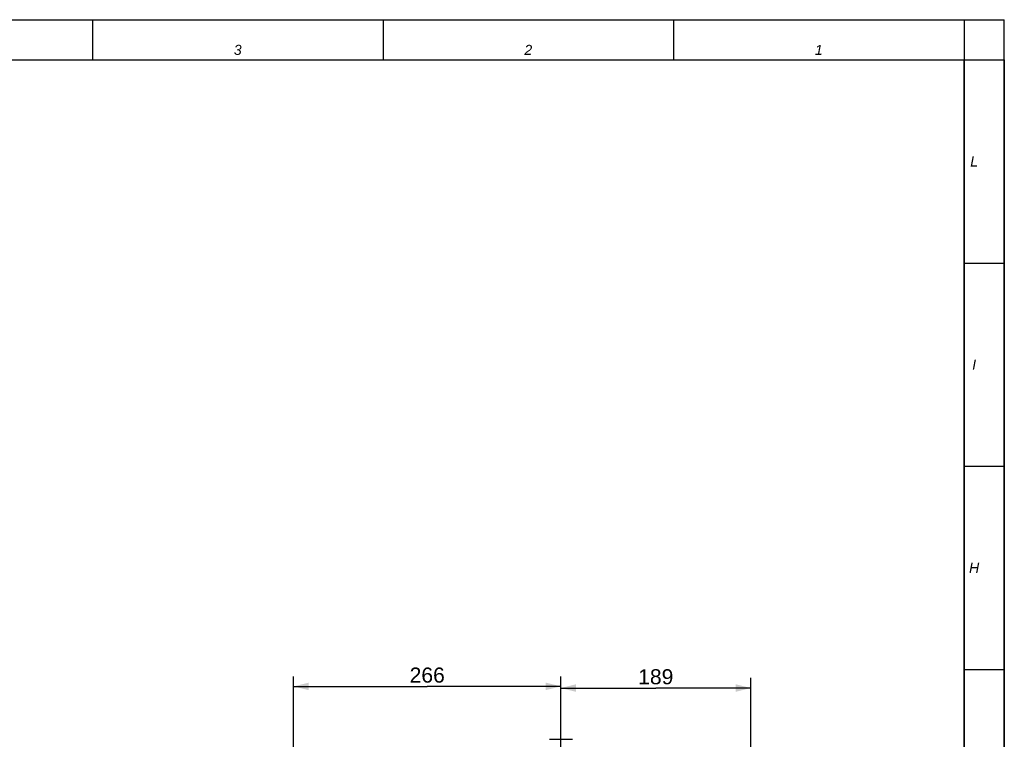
# Model space of a CAD drawing. Header units: millimetres. Extents: x 0 to 594, y 0 to 420.
# Tile 51 of 51: x 398 to 594, y 277 to 420. Entities that reach past the tile are written whole.
import ezdxf

# ---------------------------------------------------------------- set-up
doc = ezdxf.new("R2010")
doc.units = ezdxf.units.MM
doc.header["$LTSCALE"] = 32.67
doc.layers.get('0').update_dxf_attribs({"linetype": 'CONTINUOUS'})
doc.layers.add('7_ALL_NOTE', color=7, linetype='CONTINUOUS')
doc.styles.get("Standard").update_dxf_attribs({"font": 'arial.ttf'})
doc.styles.add('TEXTSTYLE_3', font='ariali.ttf')
doc.dimstyles.new('DIMSTYLE_1', dxfattribs={"dimtxt": 3, "dimasz": 3, "dimexe": 2, "dimexo": 1.5, "dimgap": 0.75, "dimtad": 1, "dimdec": 1, "dimlfac": 5, "dimdsep": 46, "dimtxsty": 'STANDARD', "dimblk": '_FILLED', "dimblk1": '_FILLED', "dimblk2": '_FILLED', "dimcen": 0.09, "dimadec": 1, "dimazin": 2, "dimtp": 0.5, "dimtm": 0.5, "dimtfac": 1, "dimtdec": 1, "dimtofl": 0, "dimtmove": 0, "dimatfit": 3, "dimldrblk": '_FILLED', "dimfxl": 1, "dimtolj": 1, "dimarcsym": 0})
doc.dimstyles.new('DIMSTYLE_4', dxfattribs={"dimtxt": 3, "dimasz": 3, "dimexe": 2, "dimexo": 1.5, "dimgap": 0.75, "dimtad": 1, "dimdec": 0, "dimlfac": 5, "dimdsep": 46, "dimtxsty": 'STANDARD', "dimblk": '_FILLED', "dimblk1": '_FILLED', "dimblk2": '_FILLED', "dimcen": 0.09, "dimadec": 0, "dimazin": 2, "dimtp": 0.5, "dimtm": 0.5, "dimtfac": 1, "dimtdec": 0, "dimtofl": 0, "dimtmove": 0, "dimatfit": 3, "dimldrblk": '_FILLED', "dimfxl": 1, "dimtolj": 1, "dimarcsym": 0})

# ---------------------------------------------------------------- blocks, each defined once
blk = doc.blocks.new('_FILLED')
at = {"color": 0, "linetype": 'BYBLOCK'}
blk.add_solid([(0, 0), (-1, 0.25), (-1, -0.25)], dxfattribs=at)
blk = doc.blocks.new('*D10')
at = {"color": 2, "linetype": 'CONTINUOUS'}
for p, q in [((452.62, 193.91), (452.62, 289.43)), ((505.76, 248.01), (505.76, 289.43)), ((452.62, 287.43), (479.19, 287.43)), ((505.76, 287.43), (479.19, 287.43))]:
    blk.add_line(p, q, dxfattribs=at)
at = {"color": 2, "linetype": 'CONTINUOUS', "xscale": 3, "yscale": 3, "zscale": 3, "rotation": 180}
blk.add_blockref('_FILLED', (452.62, 287.43), dxfattribs=at)
at = {"color": 2, "linetype": 'CONTINUOUS', "xscale": 3, "yscale": 3, "zscale": 3}
blk.add_blockref('_FILLED', (505.76, 287.43), dxfattribs=at)
at = {"color": 2, "linetype": 'CONTINUOUS', "insert": (479.19, 291.18), "char_height": 3, "width": 6.9926, "attachment_point": 2, "line_spacing_factor": 0.9}
blk.add_mtext('266', dxfattribs=at)
blk = doc.blocks.new('*D11')
at = {"color": 2, "linetype": 'CONTINUOUS'}
for p, q in [((505.76, 248.01), (505.76, 289.1)), ((543.57, 219.21), (543.57, 289.1)), ((505.76, 287.1), (524.66, 287.1)), ((543.57, 287.1), (524.66, 287.1))]:
    blk.add_line(p, q, dxfattribs=at)
at = {"color": 2, "linetype": 'CONTINUOUS', "xscale": 3, "yscale": 3, "zscale": 3, "rotation": 180}
blk.add_blockref('_FILLED', (505.76, 287.1), dxfattribs=at)
at = {"color": 2, "linetype": 'CONTINUOUS', "xscale": 3, "yscale": 3, "zscale": 3}
blk.add_blockref('_FILLED', (543.57, 287.1), dxfattribs=at)
at = {"color": 2, "linetype": 'CONTINUOUS', "insert": (524.66, 290.85), "char_height": 3, "width": 6.9926, "attachment_point": 2, "line_spacing_factor": 0.9}
blk.add_mtext('189', dxfattribs=at)

msp = doc.modelspace()

# ---------------------------------------------------------------- linework, layer by layer
at = {"color": 7, "linetype": 'CONTINUOUS'}
for p, q in [((0, 420), (594, 420)), ((594, 0), (594, 420)), ((8, 412), (586, 412)), ((586, 8), (586, 412)), ((503.5, 276.91), (508.1, 276.91))]:
    msp.add_line(p, q, dxfattribs=at)
at = {"color": 2, "linetype": 'CONTINUOUS'}
for p, q in [((8, 420), (586, 420)), ((412.6, 420), (412.6, 412)), ((470.4, 420), (470.4, 412)), ((528.2, 420), (528.2, 412)), ((586, 420), (586, 412)), ((8, 412), (586, 412)), ((586, 412), (594, 412)), ((586, 412), (586, 8)), ((594, 412), (594, 8)), ((586, 371.6), (594, 371.6)), ((586, 331.2), (594, 331.2)), ((586, 290.8), (594, 290.8))]:
    msp.add_line(p, q, dxfattribs=at)

# ---------------------------------------------------------------- texts
at = {"layer": '7_ALL_NOTE', "color": 1, "linetype": 'CONTINUOUS', "char_height": 2, "attachment_point": 2, "line_spacing_factor": 0.9, "style": 'TEXTSTYLE_3'}
for s, insert, width in [('3', (441.5, 415), 1.5539), ('2', (499.3, 415), 1.56877), ('1', (557.1, 415), 1.5539), ('L', (588, 392.8), 1.5539), ('I', (588, 352.4), 0.84015), ('H', (588, 312), 2.10409)]:
    msp.add_mtext(s, dxfattribs=dict(at, insert=insert, width=width))

# ---------------------------------------------------------------- dimensions: what is measured, and where the dimension line sits
at = {"color": 2, "linetype": 'CONTINUOUS'}
for base, p1, p2, dimstyle, picture, middle in [((505.76, 287.426), (452.62, 192.41), (505.76, 246.514), 'DIMSTYLE_4', '*D10', (479.152, 287.426)), ((543.568, 287.101), (505.76, 246.514), (543.568, 217.71), 'DIMSTYLE_1', '*D11', (524.793, 287.101))]:
    dim = msp.add_linear_dim(base=base, p1=p1, p2=p2, dimstyle=dimstyle, dxfattribs=at)
    dim.commit()
    dim.dimension.update_dxf_attribs({"geometry": picture, "text_midpoint": middle, "dimtype": 160})

doc.saveas('drawing.dxf')
